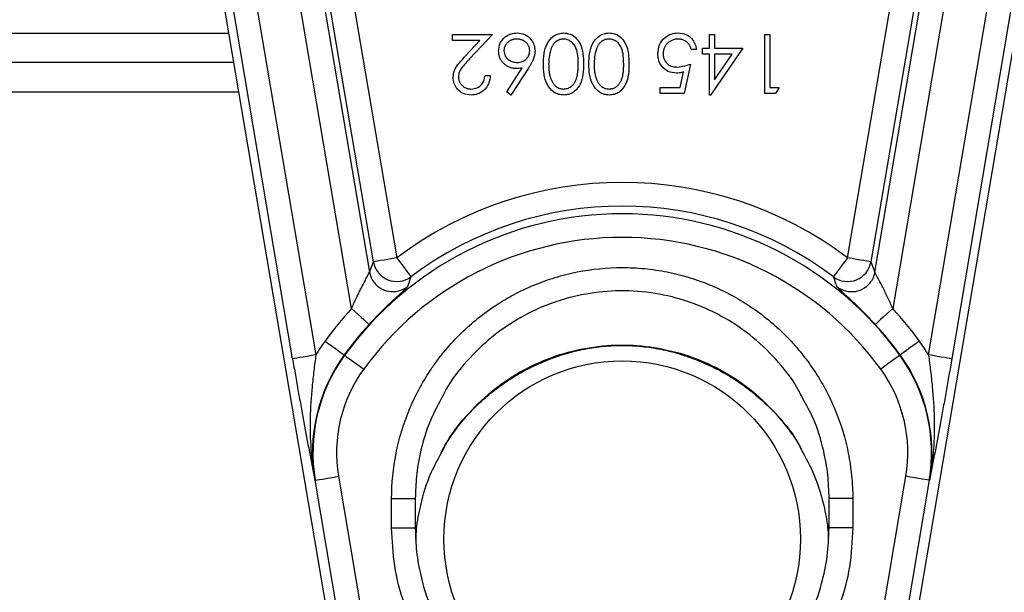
# Model space of a CAD drawing. Header units: millimetres. Extents: x 2565 to 4379, y 1813 to 5592.
# Tile 4 of 27: x 3138 to 3471, y 3045 to 3239. Entities that reach past the tile are written whole.
import ezdxf

# ---------------------------------------------------------------- set-up
doc = ezdxf.new("R2010")
doc.units = ezdxf.units.MM
doc.header["$LTSCALE"] = 2

msp = doc.modelspace()

# ---------------------------------------------------------------- linework, layer by layer
at = {"color": 7, "linetype": 'Continuous', "lineweight": 25}
for p, q in [((3201.93, 3272.17), (3248.42, 2997.58)), ((3201.94, 3272.17), (3248.42, 2997.58)), ((3230.03, 3123.79), (3204.87, 3272.42)), ((3212.75, 3273.75), (3237.91, 3125.13)), ((3434.65, 2997.58), (3481.13, 3272.17)), ((3434.66, 2997.58), (3481.14, 3272.17)), ((3445.16, 3125.13), (3470.32, 3273.75)), ((3478.2, 3272.42), (3453.04, 3123.79)), ((3250.01, 3140.82), (3229.52, 3261.88)), ((3237.4, 3263.21), (3256.03, 3153.17)), ((3257.38, 3156.62), (3239.66, 3261.31)), ((3247.54, 3262.64), (3265.26, 3157.95)), ((3417.81, 3157.95), (3435.53, 3262.64)), ((3443.41, 3261.31), (3425.69, 3156.62)), ((3427.04, 3153.17), (3445.67, 3263.21)), ((3453.55, 3261.88), (3433.06, 3140.82)), ((3284.1, 3231.5), (3284.1, 3233.55)), ((3284.1, 3233.55), (3297.69, 3233.55)), ((3293.41, 3231.5), (3284.1, 3231.5)), ((3288.4, 3226.16), (3293.41, 3231.5)), ((3297.69, 3233.55), (3289.93, 3225.28)), ((3371.02, 3228.94), (3371.02, 3233.55)), ((3371.02, 3233.55), (3372.82, 3233.55)), ((3372.82, 3233.55), (3372.82, 3228.94)), ((3389.74, 3213.55), (3389.74, 3233.55)), ((3389.74, 3233.55), (3391.54, 3233.55)), ((3391.54, 3233.55), (3391.54, 3215.6)), ((3366.66, 3228.43), (3364.87, 3228.43)), ((3368.72, 3226.89), (3368.72, 3228.94)), ((3368.72, 3228.94), (3371.02, 3228.94)), ((3382.31, 3228.94), (3371.39, 3213.04)), ((3372.82, 3228.94), (3382.31, 3228.94)), ((3371.02, 3226.89), (3368.72, 3226.89)), ((3371.02, 3213.04), (3371.02, 3226.89)), ((3378.78, 3226.89), (3372.82, 3226.89)), ((3372.82, 3218.2), (3378.78, 3226.89)), ((3372.82, 3226.89), (3372.82, 3218.2)), ((3210.08, 3224.03), (3131.54, 3224.03)), ((3302.46, 3214.13), (3307.75, 3222.21)), ((3309.81, 3222.17), (3303.84, 3213.04)), ((3364.61, 3223.55), (3362.56, 3213.55)), ((3295.13, 3219.71), (3296.92, 3219.71)), ((3361.16, 3215.6), (3362.24, 3220.87)), ((3354.36, 3213.55), (3354.36, 3215.6)), ((3354.36, 3215.6), (3361.16, 3215.6)), ((3391.54, 3215.6), (3394.61, 3215.6)), ((3394.61, 3215.6), (3393.44, 3213.55)), ((3303.84, 3213.04), (3302.46, 3214.13)), ((3362.56, 3213.55), (3354.36, 3213.55)), ((3371.39, 3213.04), (3371.02, 3213.04)), ((3393.44, 3213.55), (3389.74, 3213.55)), ((3256.03, 3153.17), (3257.38, 3156.62)), ((3425.69, 3156.62), (3427.04, 3153.17)), ((3247.61, 3125.02), (3247.48, 3125.11)), ((3435.46, 3125.02), (3435.59, 3125.11)), ((3237.69, 3082.71), (3237.54, 3082.68)), ((3252, 2998.18), (3237.69, 3082.71)), ((3245.58, 3084.04), (3259.88, 2999.52)), ((3423.19, 2999.52), (3437.5, 3084.04)), ((3445.38, 3082.71), (3431.07, 2998.18)), ((3445.38, 3082.71), (3445.54, 3082.68)), ((3263.54, 3066.56), (3263.54, 3076.56)), ((3263.54, 3076.56), (3271.54, 3076.56)), ((3271.54, 3076.56), (3271.54, 3066.56)), ((3419.54, 3076.56), (3411.54, 3076.56)), ((3411.54, 3066.56), (3411.54, 3076.56)), ((3419.54, 3076.56), (3419.54, 3066.56)), ((3263.54, 3066.56), (3271.54, 3066.56)), ((3419.54, 3066.56), (3411.54, 3066.56))]:
    msp.add_line(p, q, dxfattribs=at)
at = {"color": 8, "linetype": 'Continuous', "lineweight": 25}
for p, q in [((3131.36, 3234.03), (3208.39, 3234.03)), ((3211.77, 3214.03), (3131.71, 3214.03))]:
    msp.add_line(p, q, dxfattribs=at)
at = {"color": 7, "linetype": 'Continuous', "lineweight": 25, "flags": 128}
for points in [[(3265.26, 3157.95), (3263.76, 3157.7), (3262.31, 3157.45), (3260.97, 3157.23), (3259.78, 3157.03), (3258.8, 3156.86), (3258.06, 3156.73), (3257.58, 3156.65), (3257.38, 3156.62)], [(3265.26, 3157.95), (3266.18, 3156.73), (3267.07, 3155.56), (3267.89, 3154.47), (3268.61, 3153.52), (3269.21, 3152.72), (3269.66, 3152.12), (3269.96, 3151.73), (3270.08, 3151.57)], [(3417.81, 3157.95), (3416.89, 3156.73), (3416, 3155.56), (3415.19, 3154.47), (3414.46, 3153.52), (3413.86, 3152.72), (3413.41, 3152.12), (3413.12, 3151.73), (3413, 3151.57)], [(3425.69, 3156.62), (3425.5, 3156.65), (3425.02, 3156.73), (3424.27, 3156.86), (3423.29, 3157.03), (3422.11, 3157.23), (3420.76, 3157.45), (3419.31, 3157.7), (3417.81, 3157.95)], [(3256.03, 3153.17), (3256.64, 3151.19), (3257.11, 3150.31)], [(3427.04, 3153.17), (3426.43, 3151.19), (3425.83, 3150.1)], [(3250.01, 3140.82), (3251.14, 3139.79), (3252.22, 3138.79), (3253.22, 3137.87), (3254.11, 3137.06), (3254.84, 3136.39), (3255.4, 3135.88), (3255.75, 3135.55), (3255.9, 3135.41)], [(3433.06, 3140.82), (3431.93, 3139.79), (3430.85, 3138.79), (3429.85, 3137.87), (3428.97, 3137.06), (3428.23, 3136.39), (3427.68, 3135.88), (3427.32, 3135.55), (3427.17, 3135.41)], [(3241.01, 3129.81), (3242.24, 3128.91), (3243.43, 3128.05), (3244.54, 3127.25), (3245.51, 3126.54), (3246.31, 3125.96), (3246.92, 3125.51), (3247.32, 3125.23), (3247.48, 3125.11)], [(3442.06, 3129.81), (3440.83, 3128.91), (3439.64, 3128.05), (3438.54, 3127.25), (3437.56, 3126.54), (3436.76, 3125.96), (3436.15, 3125.51), (3435.75, 3125.23), (3435.59, 3125.11)], [(3237.91, 3125.13), (3236.41, 3124.87), (3234.96, 3124.63), (3233.62, 3124.4), (3232.43, 3124.2), (3231.45, 3124.03), (3230.71, 3123.91), (3230.23, 3123.82), (3230.03, 3123.79)], [(3247.61, 3125.02), (3247.77, 3124.9), (3248.16, 3124.61), (3248.77, 3124.17), (3249.58, 3123.58), (3250.55, 3122.88), (3251.65, 3122.08), (3252.84, 3121.22), (3254.08, 3120.32)], [(3435.46, 3125.02), (3435.3, 3124.9), (3434.91, 3124.61), (3434.3, 3124.17), (3433.49, 3123.58), (3432.52, 3122.88), (3431.42, 3122.08), (3430.23, 3121.22), (3428.99, 3120.32)], [(3453.04, 3123.79), (3452.84, 3123.82), (3452.36, 3123.91), (3451.62, 3124.03), (3450.64, 3124.2), (3449.45, 3124.4), (3448.11, 3124.63), (3446.66, 3124.87), (3445.16, 3125.13)], [(3237.69, 3082.71), (3237.89, 3082.74), (3238.37, 3082.82), (3239.11, 3082.95), (3240.1, 3083.11), (3241.28, 3083.31), (3242.62, 3083.54), (3244.07, 3083.79), (3245.58, 3084.04)], [(3445.38, 3082.71), (3445.18, 3082.74), (3444.7, 3082.82), (3443.96, 3082.95), (3442.97, 3083.11), (3441.79, 3083.31), (3440.45, 3083.54), (3439, 3083.79), (3437.5, 3084.04)]]:
    msp.add_lwpolyline(points, dxfattribs=at)
at = {"color": 7, "linetype": 'Continuous', "lineweight": 25}
msp.add_circle((3341.54, 3062.81), 60.3, dxfattribs=at)
for centre, radius, start, end in [((3341.54, 3056.81), 126.68, 52.979, 127.021), ((3341.54, 3056.81), 118.68, 52.979, 127.021), ((3341.54, 3056.81), 116.08, 35.985, 144.015), ((3341.54, 3056.81), 108.08, 35.985, 144.015), ((3265.27, 3157.98), 8.01, 189.7662, 306.8619), ((3417.8, 3157.98), 8.01, 233.1381, 350.2338), ((3341.54, 3056.81), 124.23, 137.4516, 144.015), ((3341.54, 3056.81), 124.23, 35.985, 42.5484), ((3341.54, 3056.81), 116.24, 137.4516, 144.015), ((3341.54, 3056.81), 116.24, 35.985, 42.5484), ((3292.99, 3092.07), 64.23, 144.015, 149.024), ((3390.09, 3092.07), 64.23, 30.976, 35.985), ((3292.99, 3092.07), 56.24, 144.015, 189.6078), ((3292.99, 3092.07), 56.08, 144.015, 189.6078), ((3390.09, 3092.07), 56.08, 350.3922, 35.985), ((3390.09, 3092.07), 56.24, 350.3922, 35.985), ((3292.99, 3092.07), 48.08, 144.015, 189.6078), ((3390.09, 3092.07), 48.08, 350.3922, 35.985)]:
    msp.add_arc(centre, radius, start, end, dxfattribs=at)
at = {"color": 8, "linetype": 'Continuous', "lineweight": 25}
for centre, start, end in [((3263.92, 3154.53), 211.7346, 308.3018), ((3419.15, 3154.53), 231.6982, 326.4793)]:
    msp.add_arc(centre, 8.01, start, end, dxfattribs=at)
at = {"color": 7, "linetype": 'Continuous', "lineweight": 25}
for points, knots in [([(3299.74, 3227.94), (3299.84, 3228.86), (3300.05, 3230.69), (3301.76, 3232.71), (3303.84, 3233.86), (3305.27, 3234), (3305.99, 3234.07)], [0, 0, 0, 0, 0.279636, 0.558962, 0.779479, 1, 1, 1, 1]), ([(3305.89, 3232.01), (3305.75, 3232.01), (3305.46, 3232), (3305.03, 3231.95), (3304.61, 3231.86), (3304.22, 3231.73), (3303.84, 3231.57), (3303.48, 3231.37), (3303.14, 3231.13), (3302.81, 3230.86), (3302.51, 3230.56), (3302.25, 3230.25), (3302.03, 3229.92), (3301.85, 3229.58), (3301.71, 3229.21), (3301.61, 3228.84), (3301.55, 3228.45), (3301.54, 3228.18), (3301.54, 3228.05)], [0, 0, 0, 0, 0.0679624, 0.1332834, 0.1978353, 0.260892, 0.3233765, 0.3863501, 0.4496377, 0.5147953, 0.5792399, 0.6418142, 0.7013586, 0.7607268, 0.8192221, 0.8787162, 0.9381474, 0.9999966, 0.9999966, 0.9999966, 0.9999966]), ([(3310.25, 3228.05), (3310.25, 3228.18), (3310.24, 3228.45), (3310.18, 3228.84), (3310.08, 3229.22), (3309.94, 3229.57), (3309.76, 3229.92), (3309.54, 3230.25), (3309.28, 3230.57), (3308.98, 3230.86), (3308.66, 3231.13), (3308.31, 3231.37), (3307.95, 3231.57), (3307.57, 3231.73), (3307.18, 3231.86), (3306.76, 3231.95), (3306.33, 3232), (3306.04, 3232.01), (3305.89, 3232.01)], [0.0000033, 0.0000033, 0.0000033, 0.0000033, 0.0618417, 0.1212624, 0.1807459, 0.2392309, 0.2983076, 0.3581828, 0.4203592, 0.4847924, 0.5499385, 0.6137183, 0.6766807, 0.7391542, 0.8021997, 0.8667402, 0.9320497, 1, 1, 1, 1]), ([(3305.99, 3234.07), (3306.89, 3233.96), (3308.67, 3233.74), (3310.69, 3232.12), (3311.84, 3230.08), (3311.98, 3228.68), (3312.05, 3227.98)], [0, 0, 0, 0, 0.279669, 0.559081, 0.779559, 1, 1, 1, 1]), ([(3314.87, 3223.56), (3314.9, 3224.74), (3314.97, 3227.08), (3315.94, 3230.52), (3317.87, 3232.87), (3320.01, 3233.92), (3321.18, 3234.02), (3321.77, 3234.07)], [0, 0, 0, 0, 0.2510036, 0.5011352, 0.7496098, 0.8748062, 1, 1, 1, 1]), ([(3321.71, 3232.01), (3321.49, 3232.01), (3321.05, 3231.99), (3320.4, 3231.81), (3319.77, 3231.55), (3319.28, 3231.23), (3318.91, 3230.93), (3318.64, 3230.68), (3318.39, 3230.39), (3318.16, 3230.08), (3317.95, 3229.75), (3317.75, 3229.39), (3317.57, 3228.99), (3317.47, 3228.72), (3317.42, 3228.58)], [0, 0, 0, 0, 0.1128134, 0.2253939, 0.3395948, 0.4596754, 0.5217352, 0.5839258, 0.6481741, 0.713881, 0.7810045, 0.8514509, 0.9240507, 0.9999944, 0.9999944, 0.9999944, 0.9999944]), ([(3326.66, 3223.55), (3326.65, 3224.47), (3326.61, 3226.29), (3326.09, 3229.02), (3324.71, 3230.95), (3323.09, 3231.87), (3322.17, 3231.97), (3321.71, 3232.01)], [0, 0, 0, 0, 0.251084, 0.501367, 0.749629, 0.874878, 1, 1, 1, 1]), ([(3321.77, 3234.07), (3322.36, 3234.02), (3323.52, 3233.92), (3325.65, 3232.87), (3327.52, 3230.49), (3328.37, 3227.06), (3328.43, 3224.73), (3328.46, 3223.56)], [0, 0, 0, 0, 0.125181, 0.250354, 0.498782, 0.748944, 1, 1, 1, 1]), ([(3330.25, 3223.56), (3330.29, 3224.74), (3330.35, 3227.08), (3331.32, 3230.52), (3333.25, 3232.87), (3335.39, 3233.92), (3336.57, 3234.02), (3337.16, 3234.07)], [0, 0, 0, 0, 0.251004, 0.501135, 0.74961, 0.874806, 1, 1, 1, 1]), ([(3337.1, 3232.01), (3336.88, 3232.01), (3336.43, 3231.99), (3335.79, 3231.81), (3335.16, 3231.55), (3334.67, 3231.23), (3334.29, 3230.93), (3334.02, 3230.68), (3333.78, 3230.39), (3333.55, 3230.08), (3333.33, 3229.75), (3333.14, 3229.39), (3332.96, 3228.99), (3332.86, 3228.72), (3332.81, 3228.58)], [0, 0, 0, 0, 0.1128134, 0.2253939, 0.3395948, 0.4596754, 0.5217352, 0.5839258, 0.6481741, 0.713881, 0.7810045, 0.8514509, 0.9240507, 0.9999944, 0.9999944, 0.9999944, 0.9999944]), ([(3342.05, 3223.55), (3342.03, 3224.47), (3341.99, 3226.29), (3341.47, 3229.02), (3340.09, 3230.95), (3338.47, 3231.87), (3337.55, 3231.97), (3337.1, 3232.01)], [0, 0, 0, 0, 0.251084, 0.501367, 0.749629, 0.874878, 1, 1, 1, 1]), ([(3337.16, 3234.07), (3337.74, 3234.02), (3338.91, 3233.92), (3341.03, 3232.87), (3342.91, 3230.49), (3343.76, 3227.06), (3343.81, 3224.73), (3343.84, 3223.56)], [0, 0, 0, 0, 0.125181, 0.250354, 0.498782, 0.748944, 1, 1, 1, 1]), ([(3353.59, 3227.02), (3353.7, 3228.06), (3353.94, 3230.13), (3355.73, 3232.54), (3358.11, 3233.88), (3359.74, 3234), (3360.56, 3234.07)], [0, 0, 0, 0, 0.279855, 0.559271, 0.779423, 1, 1, 1, 1]), ([(3360.46, 3232.01), (3360.29, 3232.01), (3359.95, 3232), (3359.45, 3231.93), (3358.97, 3231.82), (3358.52, 3231.66), (3358.07, 3231.46), (3357.66, 3231.2), (3357.25, 3230.91), (3356.87, 3230.57), (3356.52, 3230.2), (3356.22, 3229.8), (3355.96, 3229.38), (3355.75, 3228.94), (3355.58, 3228.47), (3355.46, 3227.98), (3355.4, 3227.47), (3355.39, 3227.12), (3355.38, 3226.94)], [0, 0, 0, 0, 0.064207, 0.126425, 0.18768, 0.248216, 0.308305, 0.369661, 0.431699, 0.495947, 0.559758, 0.622295, 0.683911, 0.745092, 0.80674, 0.869087, 0.93329, 1, 1, 1, 1]), ([(3364.87, 3228.43), (3364.83, 3228.62), (3364.74, 3228.98), (3364.55, 3229.5), (3364.33, 3229.96), (3364.06, 3230.37), (3363.73, 3230.72), (3363.36, 3231.04), (3362.95, 3231.33), (3362.49, 3231.57), (3362.01, 3231.77), (3361.5, 3231.91), (3360.98, 3232), (3360.63, 3232.01), (3360.46, 3232.01)], [0, 0, 0, 0, 0.094687, 0.181994, 0.264377, 0.34218, 0.418618, 0.496509, 0.577369, 0.661511, 0.746733, 0.831258, 0.915206, 1, 1, 1, 1]), ([(3360.56, 3234.07), (3361.42, 3233.98), (3363.13, 3233.8), (3365.07, 3232.27), (3366.27, 3230.41), (3366.53, 3229.09), (3366.66, 3228.43)], [0, 0, 0, 0, 0.279624, 0.55902, 0.779383, 1, 1, 1, 1]), ([(3305.67, 3222.01), (3305.47, 3222.02), (3305.07, 3222.03), (3304.48, 3222.11), (3303.92, 3222.24), (3303.38, 3222.43), (3302.86, 3222.68), (3302.37, 3222.97), (3301.9, 3223.32), (3301.46, 3223.72), (3301.06, 3224.16), (3300.7, 3224.62), (3300.41, 3225.11), (3300.16, 3225.63), (3299.98, 3226.17), (3299.84, 3226.74), (3299.76, 3227.33), (3299.75, 3227.74), (3299.74, 3227.94)], [0, 0, 0, 0, 0.0652308, 0.1284049, 0.1900671, 0.2509434, 0.3115458, 0.3728628, 0.4350237, 0.4990717, 0.5630911, 0.6255101, 0.68668, 0.7472825, 0.8085635, 0.8707421, 0.934341, 0.999995, 0.999995, 0.999995, 0.999995]), ([(3301.54, 3228.05), (3301.63, 3227.42), (3301.81, 3226.17), (3303.13, 3224.9), (3304.57, 3224.17), (3305.56, 3224.1), (3306.05, 3224.07)], [0, 0, 0, 0, 0.278752, 0.5586, 0.779148, 1, 1, 1, 1]), ([(3306.05, 3224.07), (3306.66, 3224.12), (3307.88, 3224.22), (3309.27, 3225.28), (3310.12, 3226.62), (3310.21, 3227.57), (3310.25, 3228.05)], [0, 0, 0, 0, 0.280128, 0.559512, 0.779719, 1, 1, 1, 1]), ([(3312.05, 3227.98), (3312.04, 3227.77), (3312.03, 3227.35), (3311.93, 3226.71), (3311.78, 3226.06), (3311.6, 3225.51), (3311.42, 3225.06), (3311.27, 3224.69), (3311.08, 3224.31), (3310.88, 3223.92), (3310.64, 3223.5), (3310.39, 3223.07), (3310.11, 3222.62), (3309.91, 3222.32), (3309.81, 3222.17)], [0, 0, 0, 0, 0.097818, 0.199726, 0.305276, 0.415811, 0.474472, 0.537274, 0.603657, 0.674299, 0.749834, 0.828598, 0.912378, 1, 1, 1, 1]), ([(3317.42, 3228.58), (3317.17, 3227.66), (3316.71, 3226.01), (3316.68, 3224.31), (3316.66, 3223.55)], [0, 0, 0, 0, 0.559597, 1, 1, 1, 1]), ([(3332.81, 3228.58), (3332.55, 3227.66), (3332.1, 3226.01), (3332.06, 3224.31), (3332.05, 3223.55)], [0, 0, 0, 0, 0.559597, 1, 1, 1, 1]), ([(3284.36, 3218.99), (3284.44, 3219.78), (3284.6, 3221.37), (3286.2, 3223.77), (3287.57, 3225.25), (3288.4, 3226.16)], [0, 0, 0, 0, 0.279286, 0.559159, 1, 1, 1, 1]), ([(3289.93, 3225.28), (3288.97, 3224.29), (3287.64, 3222.91), (3286.31, 3220.78), (3286.21, 3219.69), (3286.15, 3219.15)], [0, 0, 0, 0, 0.5607102, 0.7805207, 1, 1, 1, 1]), ([(3359.88, 3220.48), (3358.92, 3220.58), (3357.01, 3220.78), (3354.91, 3222.58), (3353.74, 3224.77), (3353.64, 3226.27), (3353.59, 3227.02)], [0, 0, 0, 0, 0.279689, 0.559024, 0.779286, 1, 1, 1, 1]), ([(3355.38, 3226.94), (3355.46, 3226.25), (3355.6, 3224.87), (3356.95, 3223.37), (3358.58, 3222.62), (3359.66, 3222.56), (3360.21, 3222.53)], [0, 0, 0, 0, 0.279543, 0.558617, 0.779047, 1, 1, 1, 1]), ([(3307.75, 3222.21), (3307.39, 3222.15), (3306.71, 3222.04), (3306.01, 3222.02), (3305.67, 3222.01)], [0, 0, 0, 0, 0.512659, 1, 1, 1, 1]), ([(3321.77, 3213.04), (3321.18, 3213.09), (3320.01, 3213.18), (3317.86, 3214.23), (3315.94, 3216.6), (3314.97, 3220.03), (3314.9, 3222.38), (3314.87, 3223.56)], [0, 0, 0, 0, 0.1251692, 0.2503361, 0.4988619, 0.7490138, 1, 1, 1, 1]), ([(3316.66, 3223.55), (3316.67, 3223.31), (3316.67, 3222.84), (3316.7, 3222.15), (3316.76, 3221.5), (3316.82, 3220.88), (3316.92, 3220.29), (3317.03, 3219.73), (3317.18, 3219.21), (3317.33, 3218.72), (3317.51, 3218.27), (3317.7, 3217.84), (3317.91, 3217.45), (3318.13, 3217.09), (3318.37, 3216.76), (3318.63, 3216.46), (3318.91, 3216.19), (3319.29, 3215.89), (3319.79, 3215.58), (3320.41, 3215.29), (3321.06, 3215.13), (3321.49, 3215.1), (3321.71, 3215.09)], [0.0000044, 0.0000044, 0.0000044, 0.0000044, 0.0656812, 0.1284865, 0.1881751, 0.2451061, 0.2994484, 0.3508229, 0.3999417, 0.4466717, 0.4912545, 0.5333763, 0.5738528, 0.6125263, 0.6495971, 0.685532, 0.7201058, 0.7538377, 0.8189254, 0.8804935, 0.9403113, 1, 1, 1, 1]), ([(3321.71, 3215.09), (3321.93, 3215.1), (3322.38, 3215.13), (3323.03, 3215.29), (3323.66, 3215.58), (3324.16, 3215.89), (3324.54, 3216.19), (3324.81, 3216.45), (3325.06, 3216.73), (3325.29, 3217.04), (3325.51, 3217.38), (3325.71, 3217.74), (3325.89, 3218.13), (3326.06, 3218.54), (3326.2, 3218.99), (3326.32, 3219.5), (3326.43, 3220.05), (3326.51, 3220.65), (3326.58, 3221.3), (3326.63, 3222.01), (3326.66, 3222.76), (3326.66, 3223.28), (3326.66, 3223.55)], [0, 0, 0, 0, 0.0603866, 0.1208832, 0.1827546, 0.247811, 0.2812991, 0.3150876, 0.3497024, 0.3848566, 0.4209662, 0.4585112, 0.4971747, 0.537602, 0.580503, 0.6274675, 0.6783882, 0.7339832, 0.7937467, 0.8577137, 0.9266979, 0.9999956, 0.9999956, 0.9999956, 0.9999956]), ([(3328.46, 3223.56), (3328.43, 3222.39), (3328.38, 3220.06), (3327.66, 3217.18), (3326.42, 3215.18), (3325.12, 3213.99), (3323.53, 3213.18), (3322.36, 3213.09), (3321.77, 3213.04)], [0, 0, 0, 0, 0.250531, 0.500165, 0.625274, 0.7502, 0.875111, 1, 1, 1, 1]), ([(3337.16, 3213.04), (3336.57, 3213.09), (3335.39, 3213.18), (3333.24, 3214.23), (3331.33, 3216.6), (3330.35, 3220.03), (3330.29, 3222.38), (3330.25, 3223.56)], [0, 0, 0, 0, 0.125169, 0.250336, 0.498862, 0.749014, 1, 1, 1, 1]), ([(3332.05, 3223.55), (3332.05, 3223.31), (3332.06, 3222.84), (3332.08, 3222.15), (3332.14, 3221.5), (3332.21, 3220.88), (3332.31, 3220.29), (3332.42, 3219.73), (3332.56, 3219.21), (3332.71, 3218.72), (3332.89, 3218.27), (3333.08, 3217.84), (3333.29, 3217.45), (3333.52, 3217.09), (3333.76, 3216.76), (3334.02, 3216.46), (3334.29, 3216.19), (3334.67, 3215.89), (3335.17, 3215.58), (3335.79, 3215.29), (3336.44, 3215.13), (3336.88, 3215.1), (3337.1, 3215.09)], [0.0000044, 0.0000044, 0.0000044, 0.0000044, 0.0656812, 0.1284865, 0.1881751, 0.2451061, 0.2994484, 0.3508229, 0.3999417, 0.4466717, 0.4912545, 0.5333763, 0.5738528, 0.6125263, 0.6495971, 0.685532, 0.7201058, 0.7538377, 0.8189254, 0.8804935, 0.9403113, 1, 1, 1, 1]), ([(3337.1, 3215.09), (3337.32, 3215.1), (3337.76, 3215.13), (3338.41, 3215.29), (3339.04, 3215.58), (3339.54, 3215.89), (3339.92, 3216.19), (3340.19, 3216.45), (3340.44, 3216.73), (3340.68, 3217.04), (3340.89, 3217.38), (3341.09, 3217.74), (3341.27, 3218.13), (3341.44, 3218.54), (3341.59, 3218.99), (3341.71, 3219.5), (3341.82, 3220.05), (3341.9, 3220.65), (3341.97, 3221.3), (3342.01, 3222.01), (3342.05, 3222.76), (3342.05, 3223.28), (3342.05, 3223.55)], [0, 0, 0, 0, 0.0603866, 0.1208832, 0.1827546, 0.247811, 0.2812991, 0.3150876, 0.3497024, 0.3848566, 0.4209662, 0.4585112, 0.4971747, 0.537602, 0.580503, 0.6274675, 0.6783882, 0.7339832, 0.7937467, 0.8577137, 0.9266979, 0.9999956, 0.9999956, 0.9999956, 0.9999956]), ([(3343.84, 3223.56), (3343.82, 3222.39), (3343.76, 3220.06), (3343.05, 3217.18), (3341.81, 3215.18), (3340.51, 3213.99), (3338.91, 3213.18), (3337.74, 3213.09), (3337.16, 3213.04)], [0, 0, 0, 0, 0.250531, 0.500165, 0.625274, 0.7502, 0.875111, 1, 1, 1, 1]), ([(3360.21, 3222.53), (3361.05, 3222.62), (3362.57, 3222.77), (3363.99, 3223.31), (3364.61, 3223.55)], [0, 0, 0, 0, 0.559416, 1, 1, 1, 1]), ([(3290.4, 3213.04), (3289.51, 3213.12), (3287.72, 3213.29), (3285.74, 3214.92), (3284.55, 3216.9), (3284.42, 3218.29), (3284.36, 3218.99)], [0, 0, 0, 0, 0.279892, 0.559223, 0.779583, 1, 1, 1, 1]), ([(3286.15, 3219.15), (3286.15, 3219.01), (3286.16, 3218.74), (3286.23, 3218.35), (3286.32, 3217.97), (3286.46, 3217.6), (3286.64, 3217.25), (3286.86, 3216.91), (3287.11, 3216.59), (3287.41, 3216.28), (3287.73, 3216.01), (3288.07, 3215.76), (3288.43, 3215.55), (3288.81, 3215.39), (3289.2, 3215.25), (3289.62, 3215.16), (3290.05, 3215.1), (3290.34, 3215.1), (3290.49, 3215.09)], [0.0000069, 0.0000069, 0.0000069, 0.0000069, 0.0619654, 0.1221219, 0.1809885, 0.2399332, 0.2999058, 0.3599888, 0.4217757, 0.4865758, 0.5515348, 0.6150175, 0.6772586, 0.73973, 0.8030501, 0.8664951, 0.9319735, 1, 1, 1, 1]), ([(3296.92, 3219.71), (3296.8, 3218.74), (3296.57, 3216.79), (3294.86, 3214.57), (3292.69, 3213.24), (3291.16, 3213.11), (3290.4, 3213.04)], [0, 0, 0, 0, 0.28003, 0.559516, 0.779668, 1, 1, 1, 1]), ([(3290.49, 3215.09), (3291.17, 3215.16), (3292.54, 3215.3), (3294.08, 3216.55), (3294.91, 3218.11), (3295.05, 3219.18), (3295.13, 3219.71)], [0, 0, 0, 0, 0.2796952, 0.5588385, 0.7791747, 1, 1, 1, 1]), ([(3362.24, 3220.87), (3361.8, 3220.75), (3361.03, 3220.53), (3360.23, 3220.49), (3359.88, 3220.48)], [0, 0, 0, 0, 0.56006, 1, 1, 1, 1]), ([(3263.54, 3076.56), (3263.54, 3081.72), (3264.04, 3086.79), (3265.52, 3094.27), (3266.14, 3096.74), (3267.62, 3101.65), (3268.49, 3104.09), (3271.42, 3111.18), (3273.82, 3115.66), (3277.35, 3120.97), (3278.08, 3122.02), (3279.61, 3124.08), (3280.4, 3125.1), (3282.85, 3128.08), (3284.56, 3129.98), (3289.96, 3135.39), (3293.88, 3138.62), (3299.21, 3142.19), (3300.3, 3142.89), (3302.5, 3144.21), (3303.62, 3144.84), (3306.99, 3146.65), (3311.59, 3148.83), (3316.38, 3150.55), (3320.05, 3151.67), (3321.28, 3152.01), (3323.77, 3152.64), (3325.03, 3152.93), (3331.33, 3154.18), (3336.39, 3154.68), (3344.03, 3154.69), (3346.58, 3154.56), (3350.41, 3154.19), (3351.7, 3154.03), (3354.23, 3153.65), (3355.5, 3153.43), (3361.75, 3152.19), (3366.62, 3150.71), (3372.52, 3148.27), (3373.69, 3147.75), (3376.02, 3146.65), (3377.17, 3146.07), (3380.56, 3144.25), (3382.75, 3142.94), (3389.09, 3138.69), (3393.03, 3135.47), (3398.49, 3130), (3400.21, 3128.1), (3403.44, 3124.15), (3404.96, 3122.11), (3407.78, 3117.88), (3409.09, 3115.69), (3411.51, 3111.18), (3412.61, 3108.84), (3415.55, 3101.74), (3417.02, 3096.88), (3418.52, 3089.38), (3418.9, 3086.84), (3419.41, 3081.71), (3419.54, 3079.14), (3419.54, 3076.56)], [0, 0, 0, 0, 0.0625, 0.0625, 0.09375, 0.09375, 0.125, 0.125, 0.1875, 0.1875, 0.203125, 0.203125, 0.21875, 0.21875, 0.25, 0.25, 0.3125, 0.3125, 0.328125, 0.328125, 0.34375, 0.34375, 0.375, 0.40625, 0.40625, 0.421875, 0.421875, 0.4375, 0.4375, 0.5, 0.5, 0.53125, 0.53125, 0.546875, 0.546875, 0.5625, 0.5625, 0.625, 0.625, 0.640625, 0.640625, 0.65625, 0.65625, 0.6875, 0.6875, 0.75, 0.75, 0.78125, 0.78125, 0.8125, 0.8125, 0.84375, 0.84375, 0.875, 0.875, 0.9375, 0.9375, 0.96875, 0.96875, 1, 1, 1, 1]), ([(3250.01, 3140.82), (3250.54, 3142.03), (3251.78, 3144.85), (3253.64, 3148.54), (3255.07, 3151.21), (3255.85, 3152.68), (3255.97, 3153), (3256.03, 3153.17)], [0, 0, 0, 0, 0.231727, 0.542313, 0.742097, 0.870597, 1, 1, 1, 1]), ([(3270.08, 3151.57), (3269.96, 3151.25), (3269.56, 3150.15), (3269.17, 3149.03), (3268.89, 3148.24)], [0, 0, 0, 0, 0.29265, 1, 1, 1, 1]), ([(3414.18, 3148.24), (3414.07, 3148.57), (3413.68, 3149.69), (3413.28, 3150.79), (3413, 3151.57)], [0, 0, 0, 0, 0.2926504, 1, 1, 1, 1]), ([(3433.06, 3140.82), (3432.52, 3142.04), (3431.43, 3144.52), (3429.8, 3147.81), (3428.35, 3150.57), (3427.4, 3152.33), (3427.07, 3153.02), (3427.05, 3153.14), (3427.04, 3153.17)], [0, 0, 0, 0, 0.233883, 0.476069, 0.662501, 0.850618, 0.969169, 1, 1, 1, 1]), ([(3255.9, 3135.41), (3256.76, 3136.33), (3258.46, 3138.16), (3260.97, 3140.68), (3263.31, 3142.93), (3265.83, 3145.29), (3268.23, 3147.46), (3268.67, 3147.98), (3268.89, 3148.24)], [0, 0, 0, 0, 0.142508, 0.284895, 0.417866, 0.550722, 0.778356, 1, 1, 1, 1]), ([(3414.18, 3148.24), (3414.36, 3148.03), (3414.71, 3147.6), (3416.89, 3145.61), (3419.99, 3142.74), (3423.6, 3139.22), (3426.04, 3136.62), (3427.17, 3135.41)], [0, 0, 0, 0, 0.196551, 0.392891, 0.594923, 0.811674, 1, 1, 1, 1]), ([(3280.26, 3092.06), (3280.3, 3092.15), (3281.3, 3094.2), (3283.75, 3097.91), (3287.64, 3103.09), (3292.07, 3107.85), (3296.98, 3112.23), (3302.36, 3116.21), (3308.15, 3119.72), (3314.28, 3122.69), (3320.64, 3125.08), (3327.14, 3126.85), (3333.68, 3127.97), (3340.19, 3128.44), (3346.62, 3128.25), (3353.02, 3127.43), (3359.39, 3125.99), (3365.71, 3123.93), (3371.9, 3121.27), (3377.88, 3118.01), (3383.53, 3114.22), (3388.77, 3109.94), (3393.54, 3105.25), (3397.71, 3100.18), (3400.57, 3096.13), (3401.86, 3093.71), (3402.14, 3093.18)], [0, 0, 0, 0, 0.002066, 0.046323, 0.089846, 0.133417, 0.17792, 0.223199, 0.269032, 0.315135, 0.361146, 0.406706, 0.451572, 0.495588, 0.538819, 0.582032, 0.626145, 0.671114, 0.716745, 0.762777, 0.808901, 0.854698, 0.899894, 0.944292, 0.987892, 1, 1, 1, 1]), ([(3237.91, 3125.13), (3237.67, 3123.32), (3237.43, 3121.53), (3237, 3117.95), (3236.81, 3116.16), (3236.31, 3110.81), (3236.07, 3107.24), (3235.92, 3100.16), (3235.99, 3096.64), (3236.36, 3091.39), (3236.53, 3089.64), (3236.86, 3087.03), (3236.98, 3086.16), (3237.24, 3084.42), (3237.38, 3083.54), (3237.54, 3082.68)], [0, 0, 0, 0, 0.125, 0.125, 0.25, 0.25, 0.5, 0.5, 0.75, 0.75, 0.875, 0.875, 0.9375, 0.9375, 1, 1, 1, 1]), ([(3445.16, 3125.13), (3445.41, 3123.32), (3445.64, 3121.53), (3446.07, 3117.95), (3446.26, 3116.16), (3446.77, 3110.81), (3447, 3107.24), (3447.15, 3100.16), (3447.08, 3096.64), (3446.71, 3091.39), (3446.54, 3089.64), (3446.21, 3087.03), (3446.09, 3086.16), (3445.83, 3084.42), (3445.69, 3083.54), (3445.54, 3082.68)], [0, 0, 0, 0, 0.125, 0.125, 0.25, 0.25, 0.5, 0.5, 0.75, 0.75, 0.875, 0.875, 0.9375, 0.9375, 1, 1, 1, 1]), ([(3230.03, 3123.79), (3230.35, 3121.92), (3230.67, 3120.07), (3231.3, 3116.41), (3231.62, 3114.59), (3232.26, 3111), (3232.59, 3109.21), (3233.22, 3105.7), (3233.54, 3103.98), (3234.48, 3098.88), (3235.09, 3095.58), (3236.32, 3089.08), (3236.93, 3085.87), (3237.54, 3082.68)], [0, 0, 0, 0, 0.125, 0.125, 0.25, 0.25, 0.375, 0.375, 0.5, 0.5, 0.75, 0.75, 1, 1, 1, 1]), ([(3453.04, 3123.79), (3452.72, 3121.92), (3452.41, 3120.07), (3451.77, 3116.41), (3451.45, 3114.59), (3450.81, 3111), (3450.49, 3109.21), (3449.85, 3105.7), (3449.53, 3103.98), (3448.59, 3098.88), (3447.98, 3095.58), (3446.75, 3089.08), (3446.14, 3085.87), (3445.54, 3082.68)], [0, 0, 0, 0, 0.125, 0.125, 0.25, 0.25, 0.375, 0.375, 0.5, 0.5, 0.75, 0.75, 1, 1, 1, 1]), ([(3280.97, 3111.5), (3279.44, 3108.69), (3276, 3102.37), (3273.28, 3093.01), (3271.77, 3084.11), (3271.61, 3079.09), (3271.54, 3076.56)], [0, 0, 0, 0, 0.261249, 0.588758, 0.793204, 1, 1, 1, 1]), ([(3411.54, 3076.56), (3411.45, 3079.23), (3411.28, 3084.61), (3409.6, 3093.75), (3406.99, 3102.54), (3403.87, 3108.13), (3402.66, 3110.3)], [0, 0, 0, 0, 0.227065, 0.457134, 0.788585, 1, 1, 1, 1]), ([(3271.77, 3062.39), (3271.82, 3063.67), (3271.99, 3067.65), (3273.5, 3075.41), (3276.07, 3084.2), (3279.2, 3089.79), (3280.41, 3091.96)], [0, 0, 0, 0, 0.123317, 0.38429, 0.760273, 1, 1, 1, 1]), ([(3402.1, 3093.15), (3403.63, 3090.35), (3407.08, 3084.03), (3409.75, 3074.66), (3411.11, 3067.31), (3411.25, 3063.85), (3411.28, 3062.89)], [0, 0, 0, 0, 0.299192, 0.674742, 0.909175, 1, 1, 1, 1]), ([(3311.54, 2994.45), (3307.57, 2996.34), (3299.65, 3000.12), (3289.16, 3008.2), (3280.13, 3017.81), (3272.81, 3028.82), (3267.51, 3040.91), (3264.15, 3053.61), (3263.74, 3062.28), (3263.54, 3066.56)], [0, 0, 0, 0, 0.143317, 0.286634, 0.429944, 0.573254, 0.716722, 0.86019, 1, 1, 1, 1]), ([(3271.54, 3066.56), (3271.62, 3063.89), (3271.79, 3058.51), (3273.47, 3049.37), (3276.07, 3040.61), (3279.17, 3035.05), (3280.37, 3032.9)], [0, 0, 0, 0, 0.227641, 0.458294, 0.790585, 1, 1, 1, 1]), ([(3419.54, 3066.56), (3419.32, 3062.16), (3418.88, 3053.37), (3415.46, 3040.54), (3410.05, 3028.47), (3402.7, 3017.46), (3393.56, 3007.9), (3383.16, 2999.95), (3375.36, 2996.26), (3371.54, 2994.45)], [0, 0, 0, 0, 0.143689, 0.287377, 0.431071, 0.574764, 0.718349, 0.861934, 1, 1, 1, 1]), ([(3402.24, 3032.07), (3403.13, 3033.54), (3406.1, 3038.42), (3408.94, 3046.89), (3411.17, 3057.01), (3411.41, 3063.36), (3411.54, 3066.56)], [0, 0, 0, 0, 0.142413, 0.473853, 0.73452, 1, 1, 1, 1])]:
    msp.add_open_spline(points, degree=3, knots=knots, dxfattribs=at)
at = {"color": 8, "linetype": 'Continuous', "lineweight": 25}
for points, knots in [([(3402.66, 3110.3), (3401.98, 3111.67), (3399.57, 3116.53), (3393.57, 3123.93), (3385, 3132.08), (3375, 3138.63), (3364.19, 3143.38), (3352.64, 3146.25), (3340.89, 3147.14), (3329.07, 3146.02), (3317.72, 3142.97), (3306.95, 3138), (3297.2, 3131.38), (3288.77, 3123.07), (3283.34, 3116.33), (3281.28, 3112.13), (3280.97, 3111.5)], [0, 0, 0, 0, 0.030876, 0.109775, 0.190978, 0.269612, 0.350543, 0.428907, 0.509554, 0.587755, 0.668223, 0.746428, 0.826892, 0.905265, 0.985896, 1, 1, 1, 1]), ([(3280.41, 3091.96), (3281.09, 3093.33), (3283.5, 3098.19), (3289.5, 3105.6), (3298.07, 3113.74), (3308.07, 3120.3), (3318.88, 3125.04), (3330.43, 3127.92), (3342.18, 3128.8), (3354, 3127.68), (3365.36, 3124.63), (3376.13, 3119.67), (3385.87, 3113.04), (3394.3, 3104.73), (3399.73, 3097.99), (3401.8, 3093.78), (3402.1, 3093.15)], [0, 0, 0, 0, 0.030892, 0.109784, 0.190978, 0.269604, 0.350527, 0.428883, 0.509522, 0.587715, 0.668176, 0.746373, 0.826828, 0.905194, 0.985817, 1, 1, 1, 1])]:
    msp.add_open_spline(points, degree=3, knots=knots, dxfattribs=at)

doc.saveas('drawing.dxf')
